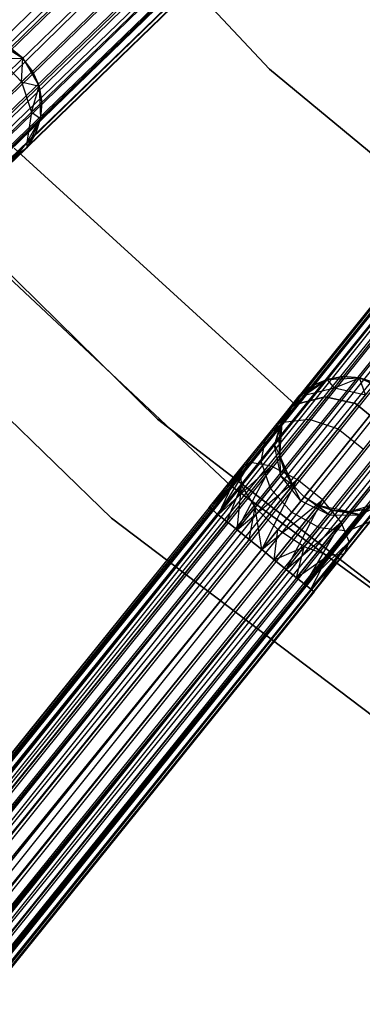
# Model space of a CAD drawing. Extents: x -189 to 189, y -189 to 189.
# Tile 40 of 256: x -42.7 to -37.64, y -55.44 to -40.89. Entities that reach past the tile are written whole.
import ezdxf

# ---------------------------------------------------------------- set-up
doc = ezdxf.new("R2010")
doc.units = 0
doc.header["$LTSCALE"] = 25.4
doc.layers.get('0').update_dxf_attribs({"linetype": 'CONTINUOUS'})

# ---------------------------------------------------------------- blocks, each defined once
blk = doc.blocks.new('NL2500012474_STL')
at = {"color": 0}
for p, q in [((159.961, -29.785, 176.615), (70.372, -117.304, 176.5)), ((159.961, -29.785, 176.615), (70.372, -117.304, 176.5)), ((69.911, -116.827, 178.249), (160.118, -29.947, 178.471)), ((69.911, -116.827, 178.249), (160.118, -29.947, 178.471)), ((70.206, -117.132, 178.471), (160.118, -29.947, 178.471)), ((70.206, -117.132, 178.471), (160.118, -29.947, 178.471)), ((160.118, -29.947, 176.529), (70.372, -117.304, 176.5)), ((160.118, -29.947, 176.529), (70.372, -117.304, 176.5)), ((70.372, -117.304, 178.5), (160.285, -30.119, 178.5)), ((70.372, -117.304, 178.5), (160.285, -30.119, 178.5)), ((160.285, -30.119, 176.5), (70.372, -117.304, 176.5)), ((160.285, -30.119, 176.5), (70.372, -117.304, 176.5)), ((160.285, -30.119, 176.5), (70.696, -117.637, 176.615)), ((160.285, -30.119, 176.5), (70.696, -117.637, 176.615)), ((70.539, -117.475, 178.471), (160.451, -30.29, 178.471)), ((70.539, -117.475, 178.471), (160.451, -30.29, 178.471)), ((160.451, -30.29, 176.529), (70.696, -117.637, 176.615)), ((160.451, -30.29, 176.529), (70.696, -117.637, 176.615)), ((70.539, -117.475, 178.471), (160.608, -30.452, 178.385)), ((70.539, -117.475, 178.471), (160.608, -30.452, 178.385)), ((70.696, -117.637, 176.615), (160.608, -30.452, 176.615)), ((70.696, -117.637, 176.615), (160.608, -30.452, 176.615)), ((160.608, -30.452, 176.615), (70.945, -117.894, 176.932)), ((160.608, -30.452, 176.615), (70.945, -117.894, 176.932)), ((70.539, -117.475, 178.471), (160.746, -30.595, 178.249)), ((70.539, -117.475, 178.471), (160.746, -30.595, 178.249)), ((70.834, -117.78, 178.249), (160.746, -30.595, 178.249)), ((70.834, -117.78, 178.249), (160.746, -30.595, 178.249)), ((70.834, -117.78, 178.249), (160.858, -30.709, 178.068)), ((70.834, -117.78, 178.249), (160.858, -30.709, 178.068)), ((160.746, -30.595, 176.751), (70.945, -117.894, 176.932)), ((160.746, -30.595, 176.751), (70.945, -117.894, 176.932)), ((160.858, -30.709, 176.932), (70.945, -117.894, 176.932)), ((160.858, -30.709, 176.932), (70.945, -117.894, 176.932)), ((71.023, -117.975, 177.855), (160.858, -30.709, 178.068)), ((71.023, -117.975, 177.855), (160.858, -30.709, 178.068)), ((160.858, -30.709, 176.932), (71.063, -118.016, 177.379)), ((160.858, -30.709, 176.932), (71.063, -118.016, 177.379)), ((71.023, -117.975, 177.855), (160.936, -30.79, 177.855)), ((71.023, -117.975, 177.855), (160.936, -30.79, 177.855)), ((71.023, -117.975, 177.855), (160.976, -30.831, 177.621)), ((71.023, -117.975, 177.855), (160.976, -30.831, 177.621)), ((160.936, -30.79, 177.145), (71.063, -118.016, 177.379)), ((160.936, -30.79, 177.145), (71.063, -118.016, 177.379)), ((71.063, -118.016, 177.379), (160.976, -30.831, 177.621)), ((71.063, -118.016, 177.379), (160.976, -30.831, 177.379)), ((71.063, -118.016, 177.379), (160.976, -30.831, 177.621)), ((71.063, -118.016, 177.379), (160.976, -30.831, 177.379)), ((84.93, -130.655, 177.379), (163.447, -33.082, 177.379)), ((84.93, -130.655, 177.379), (163.447, -33.082, 177.621)), ((84.93, -130.655, 177.379), (163.447, -33.082, 177.379)), ((84.93, -130.655, 177.379), (163.447, -33.082, 177.621)), ((84.93, -130.655, 177.379), (163.492, -33.118, 177.855)), ((84.93, -130.655, 177.379), (163.492, -33.118, 177.855)), ((84.975, -130.691, 177.855), (163.492, -33.118, 177.855)), ((84.975, -130.691, 177.855), (163.492, -33.118, 177.855)), ((84.975, -130.691, 177.855), (163.579, -33.188, 178.068)), ((84.975, -130.691, 177.855), (163.579, -33.188, 178.068)), ((85.062, -130.761, 176.932), (163.447, -33.082, 177.379)), ((85.062, -130.761, 176.932), (163.447, -33.082, 177.379)), ((85.062, -130.761, 176.932), (163.492, -33.118, 177.145)), ((85.062, -130.761, 176.932), (163.492, -33.118, 177.145)), ((85.062, -130.761, 176.932), (163.579, -33.188, 176.932)), ((85.062, -130.761, 176.932), (163.579, -33.188, 176.932)), ((85.341, -130.986, 176.615), (163.579, -33.188, 176.932)), ((85.341, -130.986, 176.615), (163.579, -33.188, 176.932)), ((84.975, -130.691, 177.855), (163.704, -33.288, 178.249)), ((84.975, -130.691, 177.855), (163.704, -33.288, 178.249)), ((85.187, -130.861, 178.249), (163.704, -33.288, 178.249)), ((85.187, -130.861, 178.249), (163.704, -33.288, 178.249)), ((85.341, -130.986, 176.615), (163.704, -33.288, 176.751)), ((85.341, -130.986, 176.615), (163.704, -33.288, 176.751)), ((85.187, -130.861, 178.249), (163.858, -33.413, 178.385)), ((85.187, -130.861, 178.249), (163.858, -33.413, 178.385)), ((85.341, -130.986, 176.615), (163.858, -33.413, 176.615)), ((85.341, -130.986, 176.615), (163.858, -33.413, 176.615)), ((163.858, -33.413, 176.615), (85.703, -131.277, 176.5)), ((163.858, -33.413, 176.615), (85.703, -131.277, 176.5)), ((85.187, -130.861, 178.249), (164.034, -33.554, 178.471)), ((85.187, -130.861, 178.249), (164.034, -33.554, 178.471)), ((85.517, -131.127, 178.471), (164.034, -33.554, 178.471)), ((85.517, -131.127, 178.471), (164.034, -33.554, 178.471)), ((164.034, -33.554, 176.529), (85.703, -131.277, 176.5)), ((164.034, -33.554, 176.529), (85.703, -131.277, 176.5)), ((85.703, -131.277, 178.5), (164.22, -33.704, 178.5)), ((85.703, -131.277, 178.5), (164.22, -33.704, 178.5)), ((164.22, -33.704, 176.5), (85.703, -131.277, 176.5)), ((164.22, -33.704, 176.5), (85.703, -131.277, 176.5)), ((164.22, -33.704, 176.5), (86.066, -131.569, 176.615)), ((164.22, -33.704, 176.5), (86.066, -131.569, 176.615)), ((85.89, -131.427, 178.471), (164.407, -33.854, 178.471)), ((85.89, -131.427, 178.471), (164.407, -33.854, 178.471)), ((164.407, -33.854, 176.529), (86.066, -131.569, 176.615)), ((164.407, -33.854, 176.529), (86.066, -131.569, 176.615)), ((85.89, -131.427, 178.471), (164.583, -33.995, 178.385)), ((85.89, -131.427, 178.471), (164.583, -33.995, 178.385)), ((86.066, -131.569, 176.615), (164.583, -33.995, 176.615)), ((86.066, -131.569, 176.615), (164.583, -33.995, 176.615)), ((164.583, -33.995, 176.615), (86.345, -131.793, 176.932)), ((164.583, -33.995, 176.615), (86.345, -131.793, 176.932)), ((85.89, -131.427, 178.471), (164.737, -34.12, 178.249)), ((85.89, -131.427, 178.471), (164.737, -34.12, 178.249)), ((86.22, -131.693, 178.249), (164.737, -34.12, 178.249)), ((86.22, -131.693, 178.249), (164.737, -34.12, 178.249)), ((164.737, -34.12, 176.751), (86.345, -131.793, 176.932)), ((164.737, -34.12, 176.751), (86.345, -131.793, 176.932)), ((86.22, -131.693, 178.249), (164.862, -34.22, 178.068)), ((86.22, -131.693, 178.249), (164.862, -34.22, 178.068)), ((164.862, -34.22, 176.932), (86.345, -131.793, 176.932)), ((164.862, -34.22, 176.932), (86.345, -131.793, 176.932)), ((86.432, -131.863, 177.855), (164.862, -34.22, 178.068)), ((86.432, -131.863, 177.855), (164.862, -34.22, 178.068)), ((86.432, -131.863, 177.855), (164.949, -34.29, 177.855)), ((86.432, -131.863, 177.855), (164.949, -34.29, 177.855)), ((86.432, -131.863, 177.855), (164.994, -34.326, 177.621)), ((86.432, -131.863, 177.855), (164.994, -34.326, 177.621)), ((164.862, -34.22, 176.932), (86.477, -131.9, 177.379)), ((164.862, -34.22, 176.932), (86.477, -131.9, 177.379)), ((164.949, -34.29, 177.145), (86.477, -131.9, 177.379)), ((164.949, -34.29, 177.145), (86.477, -131.9, 177.379)), ((86.477, -131.9, 177.379), (164.994, -34.326, 177.621)), ((86.477, -131.9, 177.379), (164.994, -34.326, 177.379)), ((86.477, -131.9, 177.379), (164.994, -34.326, 177.621)), ((86.477, -131.9, 177.379), (164.994, -34.326, 177.379)), ((147.398, -36.339, 20), (152.298, -41.557, 20)), ((152.298, -41.557, 22), (147.398, -36.339, 22)), ((152.298, -41.557, 22), (147.398, -36.339, 22)), ((147.398, -36.339, 20), (152.298, -41.557, 20)), ((148.249, -41.142, 20), (148.655, -41.396, 20)), ((148.249, -41.142, 20), (148.655, -41.396, 20)), ((148.655, -41.396, 25.5), (148.467, -41.244, 25.5)), ((148.467, -41.244, 25.5), (148.655, -41.396, 20)), ((148.655, -41.396, 25.5), (148.467, -41.244, 25.5)), ((148.467, -41.244, 25.5), (148.655, -41.396, 20)), ((148.305, -41.402, 26.637), (148.655, -41.396, 25.5)), ((148.305, -41.402, 26.637), (148.655, -41.396, 25.5)), ((148.305, -41.402, 26.637), (148.638, -41.745, 26.637)), ((148.305, -41.402, 26.637), (148.638, -41.745, 26.637)), ((148.638, -41.745, 26.637), (148.655, -41.396, 25.5)), ((148.638, -41.745, 26.637), (148.655, -41.396, 25.5)), ((148.655, -41.396, 20), (148.896, -41.809, 20)), ((148.8, -41.588, 25.5), (148.655, -41.396, 25.5)), ((148.655, -41.396, 25.5), (148.655, -41.396, 20)), ((148.655, -41.396, 25.5), (148.655, -41.396, 20)), ((148.8, -41.588, 25.5), (148.655, -41.396, 25.5)), ((148.8, -41.588, 25.5), (148.655, -41.396, 20)), ((148.8, -41.588, 25.5), (148.655, -41.396, 20)), ((148.655, -41.396, 20), (148.896, -41.809, 20)), ((150.645, -46.735, 20), (145.309, -41.492, 20)), ((145.309, -41.492, 19), (150.645, -46.735, 19)), ((150.645, -46.735, 20), (145.309, -41.492, 20)), ((145.309, -41.492, 19), (150.645, -46.735, 19)), ((148.638, -41.745, 26.637), (148.8, -41.588, 25.5)), ((148.638, -41.745, 26.637), (148.8, -41.588, 25.5)), ((148.896, -41.809, 25.5), (148.8, -41.588, 25.5)), ((148.8, -41.588, 25.5), (148.896, -41.809, 20)), ((148.8, -41.588, 25.5), (148.896, -41.809, 20)), ((148.896, -41.809, 25.5), (148.8, -41.588, 25.5)), ((152.298, -41.557, 20), (157.813, -46.12, 20)), ((157.813, -46.12, 22), (152.298, -41.557, 22)), ((152.298, -41.557, 22), (152.298, -41.557, 20)), ((152.298, -41.557, 22), (152.298, -41.557, 20)), ((157.813, -46.12, 22), (152.298, -41.557, 22)), ((152.298, -41.557, 20), (157.813, -46.12, 20)), ((148.176, -42.194, 27.601), (148.638, -41.745, 26.637)), ((148.176, -42.194, 27.601), (148.638, -41.745, 26.637)), ((148.638, -41.745, 26.637), (148.896, -41.809, 25.5)), ((148.638, -41.745, 26.637), (148.896, -41.809, 25.5)), ((148.638, -41.745, 26.637), (148.785, -42.193, 26.552)), ((148.638, -41.745, 26.637), (148.785, -42.193, 26.552)), ((148.785, -42.193, 26.552), (148.896, -41.809, 25.5)), ((148.785, -42.193, 26.552), (148.896, -41.809, 25.5)), ((148.896, -41.809, 20), (148.917, -42.287, 20)), ((148.936, -42.047, 25.5), (148.896, -41.809, 25.5)), ((148.896, -41.809, 20), (148.936, -42.047, 25.5)), ((148.896, -41.809, 20), (148.917, -42.287, 20)), ((148.896, -41.809, 25.5), (148.896, -41.809, 20)), ((148.896, -41.809, 25.5), (148.896, -41.809, 20)), ((148.936, -42.047, 25.5), (148.896, -41.809, 25.5)), ((148.896, -41.809, 20), (148.936, -42.047, 25.5)), ((148.785, -42.193, 26.552), (148.936, -42.047, 25.5)), ((148.785, -42.193, 26.552), (148.936, -42.047, 25.5)), ((148.917, -42.287, 25.5), (148.936, -42.047, 25.5)), ((148.936, -42.047, 25.5), (148.917, -42.287, 20)), ((148.936, -42.047, 25.5), (148.917, -42.287, 20)), ((148.917, -42.287, 25.5), (148.936, -42.047, 25.5)), ((148.358, -42.607, 27.443), (148.785, -42.193, 26.552)), ((148.358, -42.607, 27.443), (148.785, -42.193, 26.552)), ((148.785, -42.193, 26.552), (148.714, -42.641, 26.401)), ((148.785, -42.193, 26.552), (148.714, -42.641, 26.401)), ((148.785, -42.193, 26.552), (148.917, -42.287, 25.5)), ((148.785, -42.193, 26.552), (148.917, -42.287, 25.5)), ((148.917, -42.287, 20), (148.714, -42.721, 20)), ((148.714, -42.641, 26.401), (148.917, -42.287, 25.5)), ((148.714, -42.641, 26.401), (148.917, -42.287, 25.5)), ((148.917, -42.287, 20), (148.714, -42.721, 20)), ((148.842, -42.516, 25.5), (148.917, -42.287, 25.5)), ((148.917, -42.287, 20), (148.842, -42.516, 25.5)), ((148.842, -42.516, 25.5), (148.917, -42.287, 25.5)), ((148.917, -42.287, 20), (148.842, -42.516, 25.5)), ((148.917, -42.287, 25.5), (148.917, -42.287, 20)), ((148.917, -42.287, 25.5), (148.917, -42.287, 20)), ((151.727, -47.72, 26.5), (146.164, -42.493, 26.5)), ((146.164, -42.493, 17), (151.727, -47.72, 17)), ((146.164, -42.493, 17), (151.727, -47.72, 17)), ((151.727, -47.72, 26.5), (146.164, -42.493, 26.5)), ((148.347, -42.997, 27.165), (148.714, -42.641, 26.401)), ((148.347, -42.997, 27.165), (148.714, -42.641, 26.401)), ((148.714, -42.641, 26.401), (148.439, -42.988, 26.219)), ((148.714, -42.641, 26.401), (148.439, -42.988, 26.219)), ((148.714, -42.641, 26.401), (148.842, -42.516, 25.5)), ((148.714, -42.641, 26.401), (148.842, -42.516, 25.5)), ((148.714, -42.721, 25.5), (148.842, -42.516, 25.5)), ((148.842, -42.516, 25.5), (148.714, -42.721, 20)), ((148.842, -42.516, 25.5), (148.714, -42.721, 20)), ((148.714, -42.721, 25.5), (148.842, -42.516, 25.5)), ((148.714, -42.641, 26.401), (148.714, -42.721, 25.5)), ((148.714, -42.641, 26.401), (148.714, -42.721, 25.5)), ((148.714, -42.721, 20), (148.333, -43.01, 20)), ((148.714, -42.721, 20), (148.333, -43.01, 20)), ((148.439, -42.988, 26.219), (148.714, -42.721, 25.5)), ((148.439, -42.988, 26.219), (148.714, -42.721, 25.5)), ((152.678, -46.516, 22), (148.527, -42.728, 22)), ((148.527, -42.728, 20), (152.678, -46.516, 20)), ((148.527, -42.728, 20), (152.678, -46.516, 20)), ((152.678, -46.516, 22), (148.527, -42.728, 22)), ((148.714, -42.721, 20), (148.541, -42.889, 25.5)), ((148.714, -42.721, 20), (148.541, -42.889, 25.5)), ((148.714, -42.721, 25.5), (148.714, -42.721, 20)), ((148.714, -42.721, 25.5), (148.714, -42.721, 20)), ((144.457, -42.86, 26.5), (149.964, -48.195, 26.5)), ((149.964, -48.195, 17), (144.457, -42.86, 17)), ((144.457, -42.86, 26.5), (149.964, -48.195, 26.5)), ((149.964, -48.195, 17), (144.457, -42.86, 17)), ((152.74, -46.388, 20), (153.152, -46.146, 20)), ((152.74, -46.388, 20), (153.152, -46.146, 20)), ((152.819, -46.381, 26.401), (153.152, -46.146, 25.5)), ((152.819, -46.381, 26.401), (153.152, -46.146, 25.5)), ((153.152, -46.146, 25.5), (152.931, -46.242, 25.5)), ((152.931, -46.242, 25.5), (153.152, -46.146, 20)), ((152.931, -46.242, 25.5), (153.152, -46.146, 20)), ((153.152, -46.146, 25.5), (152.931, -46.242, 25.5)), ((153.39, -46.105, 25.5), (153.152, -46.146, 25.5)), ((153.152, -46.146, 20), (153.39, -46.105, 25.5)), ((153.39, -46.105, 25.5), (153.152, -46.146, 25.5)), ((153.152, -46.146, 20), (153.39, -46.105, 25.5)), ((153.152, -46.146, 20), (153.63, -46.123, 20)), ((153.152, -46.146, 20), (153.63, -46.123, 20)), ((153.259, -46.268, 26.552), (153.152, -46.146, 25.5)), ((153.259, -46.268, 26.552), (153.152, -46.146, 25.5)), ((153.152, -46.146, 25.5), (153.152, -46.146, 20)), ((153.152, -46.146, 25.5), (153.152, -46.146, 20)), ((153.259, -46.268, 26.552), (153.39, -46.105, 25.5)), ((153.259, -46.268, 26.552), (153.39, -46.105, 25.5)), ((153.259, -46.268, 26.552), (153.63, -46.123, 25.5)), ((153.259, -46.268, 26.552), (153.63, -46.123, 25.5)), ((153.63, -46.123, 25.5), (153.39, -46.105, 25.5)), ((153.39, -46.105, 25.5), (153.63, -46.123, 20)), ((153.39, -46.105, 25.5), (153.63, -46.123, 20)), ((153.63, -46.123, 25.5), (153.39, -46.105, 25.5)), ((153.63, -46.123, 20), (154.064, -46.325, 20)), ((153.718, -46.374, 26.637), (153.63, -46.123, 25.5)), ((153.718, -46.374, 26.637), (153.63, -46.123, 25.5)), ((153.86, -46.198, 25.5), (153.63, -46.123, 25.5)), ((153.63, -46.123, 20), (154.064, -46.325, 20)), ((153.63, -46.123, 20), (153.86, -46.198, 25.5)), ((153.63, -46.123, 25.5), (153.63, -46.123, 20)), ((153.63, -46.123, 25.5), (153.63, -46.123, 20)), ((153.86, -46.198, 25.5), (153.63, -46.123, 25.5)), ((153.63, -46.123, 20), (153.86, -46.198, 25.5)), ((152.931, -46.242, 25.5), (152.74, -46.388, 25.5)), ((152.74, -46.388, 20), (152.931, -46.242, 25.5)), ((152.931, -46.242, 25.5), (152.74, -46.388, 25.5)), ((152.74, -46.388, 20), (152.931, -46.242, 25.5)), ((152.819, -46.381, 26.401), (152.931, -46.242, 25.5)), ((152.819, -46.381, 26.401), (152.931, -46.242, 25.5)), ((152.819, -46.381, 26.401), (153.259, -46.268, 26.552)), ((152.819, -46.381, 26.401), (153.259, -46.268, 26.552)), ((152.885, -46.732, 27.443), (153.259, -46.268, 26.552)), ((152.885, -46.732, 27.443), (153.259, -46.268, 26.552)), ((153.259, -46.268, 26.552), (153.718, -46.374, 26.637)), ((153.259, -46.268, 26.552), (153.718, -46.374, 26.637)), ((152.487, -46.794, 20), (152.74, -46.388, 20)), ((152.487, -46.794, 20), (152.74, -46.388, 20)), ((152.499, -46.687, 26.219), (152.819, -46.381, 26.401)), ((152.499, -46.779, 27.165), (152.819, -46.381, 26.401)), ((152.499, -46.687, 26.219), (152.819, -46.381, 26.401)), ((152.499, -46.779, 27.165), (152.819, -46.381, 26.401)), ((152.499, -46.687, 26.219), (152.74, -46.388, 25.5)), ((152.499, -46.687, 26.219), (152.74, -46.388, 25.5)), ((152.588, -46.576, 25.5), (152.74, -46.388, 20)), ((152.588, -46.576, 25.5), (152.74, -46.388, 20)), ((153.121, -46.405, 22), (152.678, -46.516, 22)), ((152.678, -46.516, 20), (153.121, -46.405, 20)), ((152.678, -46.516, 20), (153.121, -46.405, 20)), ((153.121, -46.405, 22), (152.678, -46.516, 22)), ((152.819, -46.381, 26.401), (152.74, -46.388, 25.5)), ((152.819, -46.381, 26.401), (152.74, -46.388, 25.5)), ((152.74, -46.388, 25.5), (152.74, -46.388, 20)), ((152.74, -46.388, 25.5), (152.74, -46.388, 20)), ((153.568, -46.504, 22), (153.121, -46.405, 22)), ((153.121, -46.405, 22), (153.121, -46.405, 20)), ((153.121, -46.405, 20), (153.568, -46.504, 20)), ((153.121, -46.405, 22), (153.121, -46.405, 20)), ((153.121, -46.405, 20), (153.568, -46.504, 20)), ((153.568, -46.504, 22), (153.121, -46.405, 22)), ((153.314, -46.875, 27.601), (153.718, -46.374, 26.637)), ((153.314, -46.875, 27.601), (153.718, -46.374, 26.637)), ((152.588, -46.576, 25.5), (152.487, -46.794, 25.5)), ((152.487, -46.794, 20), (152.588, -46.576, 25.5)), ((152.588, -46.576, 25.5), (152.487, -46.794, 25.5)), ((152.487, -46.794, 20), (152.588, -46.576, 25.5)), ((152.499, -46.687, 26.219), (152.588, -46.576, 25.5)), ((152.499, -46.687, 26.219), (152.588, -46.576, 25.5)), ((152.678, -46.516, 22), (152.678, -46.516, 20)), ((152.678, -46.516, 22), (152.678, -46.516, 20)), ((153.924, -46.791, 22), (153.568, -46.504, 22)), ((153.568, -46.504, 22), (153.568, -46.504, 20)), ((153.568, -46.504, 20), (153.924, -46.791, 20)), ((153.568, -46.504, 22), (153.568, -46.504, 20)), ((153.568, -46.504, 20), (153.924, -46.791, 20)), ((153.924, -46.791, 22), (153.568, -46.504, 22)), ((152.243, -47.004, 26.829), (152.499, -46.687, 26.219)), ((152.243, -47.004, 26.829), (152.499, -46.687, 26.219)), ((152.372, -47.116, 26.048), (152.499, -46.687, 26.219)), ((152.372, -47.116, 26.048), (152.499, -46.687, 26.219)), ((152.499, -46.687, 26.219), (152.487, -46.794, 25.5)), ((152.499, -46.687, 26.219), (152.487, -46.794, 25.5)), ((156.575, -51.297, 20), (150.645, -46.735, 20)), ((150.645, -46.735, 20), (150.645, -46.735, 19)), ((150.645, -46.735, 19), (156.575, -51.297, 19)), ((150.645, -46.735, 20), (150.645, -46.735, 19)), ((156.575, -51.297, 20), (150.645, -46.735, 20)), ((150.645, -46.735, 19), (156.575, -51.297, 19)), ((152.02, -47.374, 27.675), (152.499, -46.779, 27.165)), ((152.02, -47.374, 27.675), (152.499, -46.779, 27.165)), ((152.243, -47.004, 26.829), (152.499, -46.779, 27.165)), ((152.243, -47.004, 26.829), (152.499, -46.779, 27.165)), ((152.326, -47.427, 28.039), (152.885, -46.732, 27.443)), ((152.326, -47.427, 28.039), (152.885, -46.732, 27.443)), ((152.372, -47.116, 26.048), (152.487, -46.794, 25.5)), ((152.372, -47.116, 26.048), (152.487, -46.794, 25.5)), ((152.487, -46.794, 25.5), (152.44, -47.031, 25.5)), ((152.44, -47.031, 25.5), (152.487, -46.794, 20)), ((152.44, -47.031, 25.5), (152.487, -46.794, 20)), ((152.487, -46.794, 25.5), (152.44, -47.031, 25.5)), ((152.451, -47.271, 20), (152.487, -46.794, 20)), ((152.451, -47.271, 20), (152.487, -46.794, 20)), ((152.487, -46.794, 25.5), (152.487, -46.794, 20)), ((152.487, -46.794, 25.5), (152.487, -46.794, 20)), ((152.499, -46.779, 27.165), (152.885, -46.732, 27.443)), ((152.499, -46.779, 27.165), (152.885, -46.732, 27.443)), ((152.71, -47.626, 28.245), (153.314, -46.875, 27.601)), ((152.71, -47.626, 28.245), (153.314, -46.875, 27.601)), ((152.885, -46.732, 27.443), (153.314, -46.875, 27.601)), ((152.885, -46.732, 27.443), (153.314, -46.875, 27.601)), ((153.314, -46.875, 27.601), (153.687, -47.176, 27.601)), ((153.314, -46.875, 27.601), (153.687, -47.176, 27.601)), ((151.861, -47.48, 27.236), (152.243, -47.004, 26.829)), ((151.861, -47.48, 27.236), (152.243, -47.004, 26.829)), ((152.177, -47.357, 26.513), (152.243, -47.004, 26.829)), ((152.177, -47.357, 26.513), (152.243, -47.004, 26.829)), ((152.177, -47.357, 26.513), (152.372, -47.116, 26.048)), ((152.177, -47.357, 26.513), (152.372, -47.116, 26.048)), ((152.372, -47.116, 26.048), (152.44, -47.031, 25.5)), ((152.372, -47.116, 26.048), (152.44, -47.031, 25.5)), ((152.467, -47.569, 25.927), (152.372, -47.116, 26.048)), ((152.372, -47.116, 26.048), (152.451, -47.271, 25.5)), ((152.372, -47.116, 26.048), (152.451, -47.271, 25.5)), ((152.467, -47.569, 25.927), (152.372, -47.116, 26.048)), ((152.44, -47.031, 25.5), (152.451, -47.271, 25.5)), ((152.451, -47.271, 20), (152.44, -47.031, 25.5)), ((152.44, -47.031, 25.5), (152.451, -47.271, 25.5)), ((152.451, -47.271, 20), (152.44, -47.031, 25.5)), ((152.642, -47.71, 20), (152.451, -47.271, 20)), ((152.467, -47.569, 25.927), (152.451, -47.271, 25.5)), ((152.451, -47.271, 25.5), (152.52, -47.503, 25.5)), ((152.467, -47.569, 25.927), (152.451, -47.271, 25.5)), ((152.52, -47.503, 25.5), (152.451, -47.271, 20)), ((152.642, -47.71, 20), (152.451, -47.271, 20)), ((152.52, -47.503, 25.5), (152.451, -47.271, 20)), ((152.451, -47.271, 25.5), (152.52, -47.503, 25.5)), ((152.451, -47.271, 25.5), (152.451, -47.271, 20)), ((152.451, -47.271, 25.5), (152.451, -47.271, 20)), ((153.083, -47.926, 28.245), (153.687, -47.176, 27.601)), ((153.083, -47.926, 28.245), (153.687, -47.176, 27.601)), ((151.41, -48.04, 27.621), (152.02, -47.374, 27.675)), ((151.41, -48.04, 27.621), (152.02, -47.374, 27.675)), ((151.455, -48.076, 27.855), (152.02, -47.374, 27.675)), ((151.455, -48.076, 27.855), (152.02, -47.374, 27.675)), ((151.542, -48.146, 28.068), (152.02, -47.374, 27.675)), ((151.542, -48.146, 28.068), (152.02, -47.374, 27.675)), ((151.542, -48.146, 28.068), (152.326, -47.427, 28.039)), ((151.542, -48.146, 28.068), (152.326, -47.427, 28.039)), ((151.667, -48.246, 28.249), (152.326, -47.427, 28.039)), ((151.667, -48.246, 28.249), (152.326, -47.427, 28.039)), ((151.821, -48.371, 28.385), (152.326, -47.427, 28.039)), ((151.821, -48.371, 28.385), (152.326, -47.427, 28.039)), ((152.02, -47.374, 27.675), (151.861, -47.48, 27.236)), ((152.02, -47.374, 27.675), (151.861, -47.48, 27.236)), ((151.886, -47.719, 26.823), (152.177, -47.357, 26.513)), ((151.886, -47.719, 26.823), (152.177, -47.357, 26.513)), ((152.326, -47.427, 28.039), (152.02, -47.374, 27.675)), ((152.326, -47.427, 28.039), (152.02, -47.374, 27.675)), ((152.316, -47.757, 26.288), (152.177, -47.357, 26.513)), ((152.316, -47.757, 26.288), (152.177, -47.357, 26.513)), ((152.71, -47.626, 28.245), (152.326, -47.427, 28.039)), ((152.71, -47.626, 28.245), (152.326, -47.427, 28.039)), ((151.41, -48.04, 27.621), (151.861, -47.48, 27.236)), ((151.41, -48.04, 27.379), (151.861, -47.48, 27.236)), ((151.41, -48.04, 27.379), (151.861, -47.48, 27.236)), ((151.41, -48.04, 27.621), (151.861, -47.48, 27.236)), ((151.455, -48.076, 27.145), (151.861, -47.48, 27.236)), ((151.455, -48.076, 27.145), (151.861, -47.48, 27.236)), ((151.542, -48.146, 26.932), (151.861, -47.48, 27.236)), ((151.542, -48.146, 26.932), (151.861, -47.48, 27.236)), ((151.861, -47.48, 27.236), (151.886, -47.719, 26.823)), ((151.861, -47.48, 27.236), (151.886, -47.719, 26.823)), ((152.316, -47.757, 26.288), (152.467, -47.569, 25.927)), ((152.316, -47.757, 26.288), (152.467, -47.569, 25.927)), ((152.467, -47.569, 25.927), (152.52, -47.503, 25.5)), ((152.467, -47.569, 25.927), (152.52, -47.503, 25.5)), ((152.763, -47.942, 25.883), (152.467, -47.569, 25.927)), ((152.467, -47.569, 25.927), (152.642, -47.71, 25.5)), ((152.467, -47.569, 25.927), (152.642, -47.71, 25.5)), ((152.763, -47.942, 25.883), (152.467, -47.569, 25.927)), ((152.52, -47.503, 25.5), (152.642, -47.71, 25.5)), ((152.642, -47.71, 20), (152.52, -47.503, 25.5)), ((152.52, -47.503, 25.5), (152.642, -47.71, 25.5)), ((152.642, -47.71, 20), (152.52, -47.503, 25.5)), ((153.36, -48.258, 28.039), (153.919, -47.564, 27.443)), ((153.36, -48.258, 28.039), (153.919, -47.564, 27.443)), ((151.542, -48.146, 26.932), (151.886, -47.719, 26.823)), ((151.542, -48.146, 26.932), (151.886, -47.719, 26.823)), ((151.667, -48.246, 26.751), (151.886, -47.719, 26.823)), ((151.667, -48.246, 26.751), (151.886, -47.719, 26.823)), ((157.891, -52.224, 26.5), (151.727, -47.72, 26.5)), ((151.727, -47.72, 17), (157.891, -52.224, 17)), ((151.727, -47.72, 17), (157.891, -52.224, 17)), ((151.727, -47.72, 17), (151.727, -47.72, 26.5)), ((157.891, -52.224, 26.5), (151.727, -47.72, 26.5)), ((151.727, -47.72, 17), (151.727, -47.72, 26.5)), ((151.821, -48.371, 28.385), (152.71, -47.626, 28.245)), ((151.821, -48.371, 28.385), (152.71, -47.626, 28.245)), ((151.821, -48.371, 26.615), (151.886, -47.719, 26.823)), ((151.821, -48.371, 26.615), (151.886, -47.719, 26.823)), ((151.886, -47.719, 26.823), (152.089, -48.039, 26.53)), ((151.886, -47.719, 26.823), (152.089, -48.039, 26.53)), ((151.997, -48.512, 28.471), (152.71, -47.626, 28.245)), ((151.997, -48.512, 28.471), (152.71, -47.626, 28.245)), ((152.184, -48.662, 28.5), (152.71, -47.626, 28.245)), ((152.184, -48.662, 28.5), (152.71, -47.626, 28.245)), ((152.81, -47.883, 20), (152.642, -47.71, 20)), ((152.763, -47.942, 25.883), (152.642, -47.71, 25.5)), ((152.642, -47.71, 25.5), (152.81, -47.883, 25.5)), ((152.763, -47.942, 25.883), (152.642, -47.71, 25.5)), ((152.642, -47.71, 25.5), (152.81, -47.883, 25.5)), ((152.642, -47.71, 25.5), (152.642, -47.71, 20)), ((152.81, -47.883, 20), (152.642, -47.71, 20)), ((152.642, -47.71, 25.5), (152.642, -47.71, 20)), ((153.083, -47.926, 28.245), (152.71, -47.626, 28.245)), ((153.083, -47.926, 28.245), (152.71, -47.626, 28.245)), ((152.089, -48.039, 26.53), (152.316, -47.757, 26.288)), ((152.089, -48.039, 26.53), (152.316, -47.757, 26.288)), ((152.627, -48.111, 26.207), (152.316, -47.757, 26.288)), ((152.627, -48.111, 26.207), (152.316, -47.757, 26.288)), ((152.81, -47.883, 25.5), (152.763, -47.942, 25.883)), ((152.81, -47.883, 25.5), (152.763, -47.942, 25.883)), ((153.015, -48.011, 20), (152.81, -47.883, 20)), ((152.81, -47.883, 25.5), (153.015, -48.011, 25.5)), ((153.191, -48.151, 25.927), (152.81, -47.883, 25.5)), ((153.191, -48.151, 25.927), (152.81, -47.883, 25.5)), ((152.81, -47.883, 25.5), (153.015, -48.011, 25.5)), ((152.81, -47.883, 25.5), (152.81, -47.883, 20)), ((153.015, -48.011, 20), (152.81, -47.883, 20)), ((152.81, -47.883, 25.5), (152.81, -47.883, 20)), ((151.41, -48.04, 27.621), (89.752, -124.662, 27.621)), ((151.41, -48.04, 27.621), (89.752, -124.662, 27.621)), ((151.41, -48.04, 27.621), (89.797, -124.698, 27.145)), ((151.41, -48.04, 27.621), (89.797, -124.698, 27.145)), ((151.41, -48.04, 27.379), (89.797, -124.698, 27.145)), ((151.41, -48.04, 27.379), (89.797, -124.698, 27.145)), ((151.455, -48.076, 27.855), (151.41, -48.04, 27.621)), ((151.41, -48.04, 27.379), (151.455, -48.076, 27.145)), ((151.41, -48.04, 27.379), (151.455, -48.076, 27.145)), ((151.455, -48.076, 27.855), (151.41, -48.04, 27.621)), ((151.821, -48.371, 26.615), (152.089, -48.039, 26.53)), ((151.821, -48.371, 26.615), (152.089, -48.039, 26.53)), ((151.997, -48.512, 26.529), (152.089, -48.039, 26.53)), ((151.997, -48.512, 26.529), (152.089, -48.039, 26.53)), ((152.089, -48.039, 26.53), (152.423, -48.364, 26.424)), ((152.184, -48.662, 26.5), (152.089, -48.039, 26.53)), ((152.184, -48.662, 26.5), (152.089, -48.039, 26.53)), ((152.089, -48.039, 26.53), (152.423, -48.364, 26.424)), ((152.184, -48.662, 28.5), (153.083, -47.926, 28.245)), ((152.184, -48.662, 28.5), (153.083, -47.926, 28.245)), ((152.37, -48.812, 28.471), (153.083, -47.926, 28.245)), ((152.37, -48.812, 28.471), (153.083, -47.926, 28.245)), ((152.546, -48.954, 28.385), (153.083, -47.926, 28.245)), ((152.546, -48.954, 28.385), (153.083, -47.926, 28.245)), ((152.763, -47.942, 25.883), (152.627, -48.111, 26.207)), ((152.763, -47.942, 25.883), (152.627, -48.111, 26.207)), ((153.191, -48.151, 25.927), (152.763, -47.942, 25.883)), ((153.191, -48.151, 25.927), (152.763, -47.942, 25.883)), ((153.485, -48.103, 20), (153.015, -48.011, 20)), ((153.015, -48.011, 25.5), (153.191, -48.151, 25.927)), ((153.015, -48.011, 25.5), (153.191, -48.151, 25.927)), ((153.015, -48.011, 25.5), (153.244, -48.085, 25.5)), ((153.244, -48.085, 25.5), (153.015, -48.011, 20)), ((153.485, -48.103, 20), (153.015, -48.011, 20)), ((153.244, -48.085, 25.5), (153.015, -48.011, 20)), ((153.015, -48.011, 25.5), (153.244, -48.085, 25.5)), ((153.015, -48.011, 25.5), (153.015, -48.011, 20)), ((153.015, -48.011, 25.5), (153.015, -48.011, 20)), ((153.36, -48.258, 28.039), (153.083, -47.926, 28.245)), ((153.36, -48.258, 28.039), (153.083, -47.926, 28.245)), ((153.477, -48.546, 27.675), (153.956, -47.951, 27.165)), ((153.477, -48.546, 27.675), (153.956, -47.951, 27.165)), ((153.944, -47.966, 20), (153.485, -48.103, 20)), ((153.944, -47.966, 20), (153.485, -48.103, 20)), ((154.046, -47.932, 26.219), (153.654, -48.147, 26.048)), ((154.046, -47.932, 26.219), (153.654, -48.147, 26.048)), ((151.455, -48.076, 27.855), (89.752, -124.662, 27.621)), ((151.455, -48.076, 27.855), (89.752, -124.662, 27.621)), ((151.542, -48.146, 28.068), (89.752, -124.662, 27.621)), ((151.542, -48.146, 28.068), (89.752, -124.662, 27.621)), ((151.455, -48.076, 27.145), (89.797, -124.698, 27.145)), ((151.455, -48.076, 27.145), (89.797, -124.698, 27.145)), ((151.542, -48.146, 26.932), (89.797, -124.698, 27.145)), ((151.542, -48.146, 26.932), (89.797, -124.698, 27.145)), ((151.542, -48.146, 28.068), (89.885, -124.769, 28.068)), ((151.542, -48.146, 28.068), (89.885, -124.769, 28.068)), ((151.542, -48.146, 26.932), (90.009, -124.869, 26.751)), ((151.542, -48.146, 26.932), (90.009, -124.869, 26.751)), ((151.542, -48.146, 28.068), (151.455, -48.076, 27.855)), ((151.455, -48.076, 27.145), (151.542, -48.146, 26.932)), ((151.455, -48.076, 27.145), (151.542, -48.146, 26.932)), ((151.542, -48.146, 28.068), (151.455, -48.076, 27.855)), ((151.667, -48.246, 28.249), (151.542, -48.146, 28.068)), ((151.542, -48.146, 26.932), (151.667, -48.246, 26.751)), ((151.542, -48.146, 26.932), (151.667, -48.246, 26.751)), ((151.667, -48.246, 28.249), (151.542, -48.146, 28.068)), ((152.627, -48.111, 26.207), (152.423, -48.364, 26.424)), ((152.627, -48.111, 26.207), (152.423, -48.364, 26.424)), ((153.04, -48.34, 26.288), (152.627, -48.111, 26.207)), ((153.04, -48.34, 26.288), (152.627, -48.111, 26.207)), ((153.04, -48.34, 26.288), (153.191, -48.151, 25.927)), ((153.04, -48.34, 26.288), (153.191, -48.151, 25.927)), ((153.244, -48.085, 25.5), (153.191, -48.151, 25.927)), ((153.244, -48.085, 25.5), (153.191, -48.151, 25.927)), ((153.191, -48.151, 25.927), (153.654, -48.147, 26.048)), ((153.191, -48.151, 25.927), (153.654, -48.147, 26.048)), ((153.244, -48.085, 25.5), (153.654, -48.147, 26.048)), ((153.244, -48.085, 25.5), (153.654, -48.147, 26.048)), ((153.244, -48.085, 25.5), (153.485, -48.103, 25.5)), ((153.485, -48.103, 20), (153.244, -48.085, 25.5)), ((153.244, -48.085, 25.5), (153.485, -48.103, 25.5)), ((153.485, -48.103, 20), (153.244, -48.085, 25.5)), ((153.459, -48.389, 26.513), (153.654, -48.147, 26.048)), ((153.459, -48.389, 26.513), (153.654, -48.147, 26.048)), ((153.485, -48.103, 25.5), (153.722, -48.063, 25.5)), ((153.722, -48.063, 25.5), (153.485, -48.103, 20)), ((153.722, -48.063, 25.5), (153.485, -48.103, 20)), ((153.485, -48.103, 25.5), (153.722, -48.063, 25.5)), ((153.485, -48.103, 25.5), (153.654, -48.147, 26.048)), ((153.485, -48.103, 25.5), (153.654, -48.147, 26.048)), ((153.485, -48.103, 25.5), (153.485, -48.103, 20)), ((153.485, -48.103, 25.5), (153.485, -48.103, 20)), ((153.654, -48.147, 26.048), (153.722, -48.063, 25.5)), ((153.654, -48.147, 26.048), (153.722, -48.063, 25.5)), ((151.667, -48.246, 28.249), (89.885, -124.769, 28.068)), ((151.667, -48.246, 28.249), (89.885, -124.769, 28.068)), ((151.667, -48.246, 26.751), (90.009, -124.869, 26.751)), ((151.667, -48.246, 26.751), (90.009, -124.869, 26.751)), ((149.964, -48.195, 26.5), (156.075, -52.829, 26.5)), ((156.075, -52.829, 17), (149.964, -48.195, 17)), ((149.964, -48.195, 26.5), (156.075, -52.829, 26.5)), ((149.964, -48.195, 26.5), (149.964, -48.195, 17)), ((156.075, -52.829, 17), (149.964, -48.195, 17)), ((149.964, -48.195, 26.5), (149.964, -48.195, 17)), ((151.821, -48.371, 28.385), (151.667, -48.246, 28.249)), ((151.667, -48.246, 26.751), (151.821, -48.371, 26.615)), ((151.667, -48.246, 26.751), (151.821, -48.371, 26.615)), ((151.821, -48.371, 28.385), (151.667, -48.246, 28.249)), ((152.546, -48.954, 28.385), (153.36, -48.258, 28.039)), ((152.546, -48.954, 28.385), (153.36, -48.258, 28.039)), ((152.7, -49.078, 28.249), (153.36, -48.258, 28.039)), ((152.7, -49.078, 28.249), (153.36, -48.258, 28.039)), ((152.825, -49.178, 28.068), (153.36, -48.258, 28.039)), ((152.825, -49.178, 28.068), (153.36, -48.258, 28.039)), ((153.477, -48.546, 27.675), (153.36, -48.258, 28.039)), ((153.477, -48.546, 27.675), (153.36, -48.258, 28.039)), ((153.408, -48.724, 27.236), (153.79, -48.249, 26.829)), ((153.408, -48.724, 27.236), (153.79, -48.249, 26.829)), ((153.79, -48.249, 26.829), (153.459, -48.389, 26.513)), ((153.79, -48.249, 26.829), (153.459, -48.389, 26.513)), ((151.821, -48.371, 28.385), (89.885, -124.769, 28.068)), ((151.821, -48.371, 28.385), (89.885, -124.769, 28.068)), ((151.821, -48.371, 26.615), (90.009, -124.869, 26.751)), ((151.821, -48.371, 26.615), (90.009, -124.869, 26.751)), ((151.821, -48.371, 28.385), (90.164, -124.993, 28.385)), ((151.821, -48.371, 28.385), (90.164, -124.993, 28.385)), ((151.821, -48.371, 26.615), (90.339, -125.135, 26.529)), ((151.821, -48.371, 26.615), (90.339, -125.135, 26.529)), ((151.997, -48.512, 28.471), (151.821, -48.371, 28.385)), ((151.821, -48.371, 26.615), (151.997, -48.512, 26.529)), ((151.821, -48.371, 26.615), (151.997, -48.512, 26.529)), ((151.997, -48.512, 28.471), (151.821, -48.371, 28.385)), ((152.423, -48.364, 26.424), (152.184, -48.662, 26.5)), ((152.423, -48.364, 26.424), (152.184, -48.662, 26.5)), ((152.37, -48.812, 26.529), (152.423, -48.364, 26.424)), ((152.37, -48.812, 26.529), (152.423, -48.364, 26.424)), ((152.813, -48.621, 26.53), (152.423, -48.364, 26.424)), ((152.813, -48.621, 26.53), (152.423, -48.364, 26.424)), ((152.813, -48.621, 26.53), (153.04, -48.34, 26.288)), ((152.813, -48.621, 26.53), (153.04, -48.34, 26.288)), ((153.459, -48.389, 26.513), (153.04, -48.34, 26.288)), ((153.459, -48.389, 26.513), (153.04, -48.34, 26.288)), ((153.168, -48.751, 26.823), (153.459, -48.389, 26.513)), ((153.168, -48.751, 26.823), (153.459, -48.389, 26.513)), ((151.997, -48.512, 28.471), (90.164, -124.993, 28.385)), ((151.997, -48.512, 28.471), (90.164, -124.993, 28.385)), ((151.997, -48.512, 26.529), (90.339, -125.135, 26.529)), ((151.997, -48.512, 26.529), (90.339, -125.135, 26.529)), ((152.184, -48.662, 28.5), (151.997, -48.512, 28.471)), ((151.997, -48.512, 26.529), (152.184, -48.662, 26.5)), ((151.997, -48.512, 26.529), (152.184, -48.662, 26.5)), ((152.184, -48.662, 28.5), (151.997, -48.512, 28.471)), ((152.37, -48.812, 26.529), (152.813, -48.621, 26.53)), ((152.37, -48.812, 26.529), (152.813, -48.621, 26.53)), ((152.546, -48.954, 26.615), (152.813, -48.621, 26.53)), ((152.546, -48.954, 26.615), (152.813, -48.621, 26.53)), ((152.7, -49.078, 26.751), (152.813, -48.621, 26.53)), ((152.7, -49.078, 26.751), (152.813, -48.621, 26.53)), ((153.168, -48.751, 26.823), (152.813, -48.621, 26.53)), ((153.168, -48.751, 26.823), (152.813, -48.621, 26.53)), ((152.825, -49.178, 28.068), (153.477, -48.546, 27.675)), ((152.825, -49.178, 28.068), (153.477, -48.546, 27.675)), ((152.912, -49.248, 27.855), (153.477, -48.546, 27.675)), ((152.912, -49.248, 27.855), (153.477, -48.546, 27.675)), ((152.957, -49.285, 27.621), (153.477, -48.546, 27.675)), ((152.957, -49.285, 27.621), (153.477, -48.546, 27.675)), ((153.408, -48.724, 27.236), (153.477, -48.546, 27.675)), ((153.408, -48.724, 27.236), (153.477, -48.546, 27.675)), ((152.184, -48.662, 28.5), (90.164, -124.993, 28.385)), ((152.184, -48.662, 28.5), (90.164, -124.993, 28.385)), ((90.526, -125.285, 28.5), (152.184, -48.662, 28.5)), ((152.184, -48.662, 26.5), (90.526, -125.285, 26.5)), ((152.184, -48.662, 26.5), (90.526, -125.285, 26.5)), ((90.526, -125.285, 28.5), (152.184, -48.662, 28.5)), ((152.184, -48.662, 26.5), (152.37, -48.812, 26.529)), ((152.37, -48.812, 28.471), (152.184, -48.662, 28.5)), ((152.37, -48.812, 28.471), (152.184, -48.662, 28.5)), ((152.184, -48.662, 26.5), (152.37, -48.812, 26.529)), ((152.7, -49.078, 26.751), (153.168, -48.751, 26.823)), ((152.7, -49.078, 26.751), (153.168, -48.751, 26.823)), ((152.825, -49.178, 26.932), (153.168, -48.751, 26.823)), ((152.825, -49.178, 26.932), (153.168, -48.751, 26.823)), ((152.912, -49.248, 27.145), (153.408, -48.724, 27.236)), ((152.912, -49.248, 27.145), (153.408, -48.724, 27.236)), ((152.912, -49.248, 27.145), (153.168, -48.751, 26.823)), ((152.912, -49.248, 27.145), (153.168, -48.751, 26.823)), ((152.957, -49.285, 27.379), (153.408, -48.724, 27.236)), ((152.957, -49.285, 27.621), (153.408, -48.724, 27.236)), ((152.957, -49.285, 27.621), (153.408, -48.724, 27.236)), ((152.957, -49.285, 27.379), (153.408, -48.724, 27.236)), ((153.168, -48.751, 26.823), (153.408, -48.724, 27.236)), ((153.168, -48.751, 26.823), (153.408, -48.724, 27.236)), ((152.37, -48.812, 28.471), (90.526, -125.285, 28.5)), ((152.37, -48.812, 28.471), (90.526, -125.285, 28.5)), ((152.37, -48.812, 26.529), (90.712, -125.435, 26.529)), ((152.37, -48.812, 26.529), (90.712, -125.435, 26.529)), ((152.37, -48.812, 26.529), (152.546, -48.954, 26.615)), ((152.546, -48.954, 28.385), (152.37, -48.812, 28.471)), ((152.546, -48.954, 28.385), (152.37, -48.812, 28.471)), ((152.37, -48.812, 26.529), (152.546, -48.954, 26.615)), ((152.546, -48.954, 28.385), (90.526, -125.285, 28.5)), ((152.546, -48.954, 28.385), (90.526, -125.285, 28.5)), ((152.546, -48.954, 26.615), (90.712, -125.435, 26.529)), ((152.546, -48.954, 26.615), (90.712, -125.435, 26.529)), ((152.546, -48.954, 28.385), (90.888, -125.576, 28.385)), ((152.546, -48.954, 28.385), (90.888, -125.576, 28.385)), ((152.546, -48.954, 26.615), (91.042, -125.7, 26.751)), ((152.546, -48.954, 26.615), (91.042, -125.7, 26.751)), ((152.546, -48.954, 26.615), (152.7, -49.078, 26.751)), ((152.7, -49.078, 28.249), (152.546, -48.954, 28.385)), ((152.7, -49.078, 28.249), (152.546, -48.954, 28.385)), ((152.546, -48.954, 26.615), (152.7, -49.078, 26.751)), ((152.7, -49.078, 28.249), (90.888, -125.576, 28.385)), ((152.7, -49.078, 28.249), (90.888, -125.576, 28.385)), ((152.825, -49.178, 28.068), (90.888, -125.576, 28.385)), ((152.825, -49.178, 28.068), (90.888, -125.576, 28.385)), ((152.7, -49.078, 26.751), (91.042, -125.7, 26.751)), ((152.7, -49.078, 26.751), (91.042, -125.7, 26.751)), ((152.825, -49.178, 26.932), (91.042, -125.7, 26.751)), ((152.825, -49.178, 26.932), (91.042, -125.7, 26.751)), ((152.825, -49.178, 28.068), (91.167, -125.8, 28.068)), ((152.825, -49.178, 28.068), (91.167, -125.8, 28.068)), ((152.825, -49.178, 26.932), (91.254, -125.871, 27.145)), ((152.825, -49.178, 26.932), (91.254, -125.871, 27.145)), ((152.7, -49.078, 26.751), (152.825, -49.178, 26.932)), ((152.825, -49.178, 28.068), (152.7, -49.078, 28.249)), ((152.825, -49.178, 28.068), (152.7, -49.078, 28.249)), ((152.7, -49.078, 26.751), (152.825, -49.178, 26.932)), ((152.825, -49.178, 26.932), (152.912, -49.248, 27.145)), ((152.912, -49.248, 27.855), (152.825, -49.178, 28.068)), ((152.912, -49.248, 27.855), (152.825, -49.178, 28.068)), ((152.825, -49.178, 26.932), (152.912, -49.248, 27.145)), ((152.912, -49.248, 27.855), (91.167, -125.8, 28.068)), ((152.912, -49.248, 27.855), (91.167, -125.8, 28.068)), ((152.957, -49.285, 27.621), (91.167, -125.8, 28.068)), ((152.957, -49.285, 27.621), (91.167, -125.8, 28.068)), ((152.912, -49.248, 27.145), (91.254, -125.871, 27.145)), ((152.912, -49.248, 27.145), (91.254, -125.871, 27.145)), ((152.912, -49.248, 27.145), (91.299, -125.907, 27.621)), ((152.912, -49.248, 27.145), (91.299, -125.907, 27.621)), ((152.957, -49.285, 27.379), (91.299, -125.907, 27.621)), ((152.957, -49.285, 27.379), (91.299, -125.907, 27.621)), ((152.957, -49.285, 27.621), (91.299, -125.907, 27.621)), ((152.957, -49.285, 27.621), (91.299, -125.907, 27.621)), ((152.912, -49.248, 27.145), (152.957, -49.285, 27.379)), ((152.957, -49.285, 27.621), (152.912, -49.248, 27.855)), ((152.957, -49.285, 27.621), (152.912, -49.248, 27.855)), ((152.912, -49.248, 27.145), (152.957, -49.285, 27.379))]:
    blk.add_line(p, q, dxfattribs=at)

msp = doc.modelspace()

# ---------------------------------------------------------------- block references
at = {"color": 0}
msp.add_blockref('NL2500012474_STL', (-191.311, -0.058, -1716.743), dxfattribs=at)

doc.saveas('drawing.dxf')
